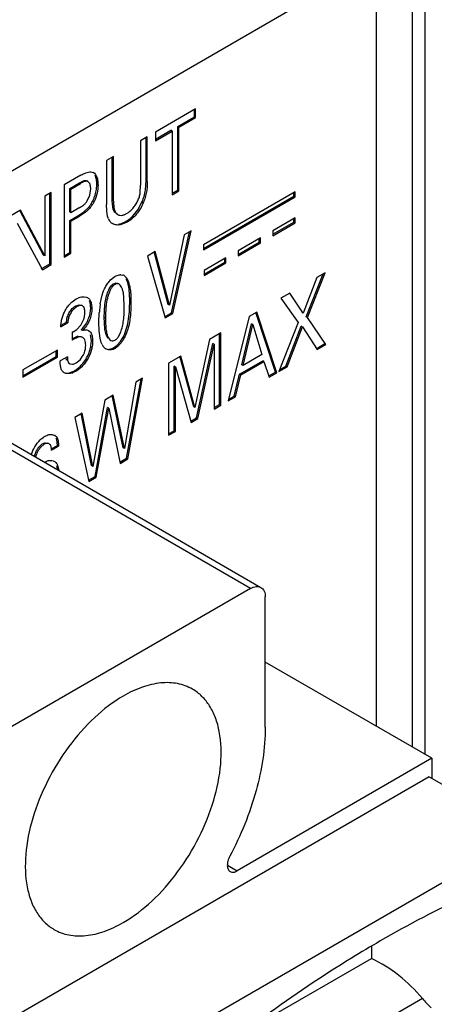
# Model space of a CAD drawing. Header units: inches. Extents: x 0 to 34, y 0 to 22.
# Tile 71 of 179: x 5.103 to 5.28, y 16.234 to 16.653. Entities that reach past the tile are written whole.
import ezdxf

# ---------------------------------------------------------------- set-up
doc = ezdxf.new("R2010")
doc.units = ezdxf.units.IN
doc.header["$LTSCALE"] = 1.87
doc.header["$MEASUREMENT"] = 0
doc.layers.get('0').update_dxf_attribs({"linetype": 'CONTINUOUS'})
doc.layers.add('02___PRT_ALL_AXES', color=7, linetype='CONTINUOUS')
doc.layers.add('ARTWORK', color=7, linetype='CONTINUOUS')

msp = doc.modelspace()

# ---------------------------------------------------------------- linework, layer by layer
at = {"color": 7, "linetype": 'CONTINUOUS'}
for p, q in [((5.2761394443, 16.3402560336), (5.2761394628, 16.7666501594)), ((5.2016651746, 16.4109725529), (5.0575991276, 16.4941544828)), ((5.0620284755, 16.4945933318), (5.2060945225, 16.4114114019)), ((5.2016651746, 16.4109725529), (5.093093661, 16.3482847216)), ((5.2079289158, 16.3519073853), (5.2079289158, 16.4073566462)), ((5.2789179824, 16.3386517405), (5.2079289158, 16.3796399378)), ((5.2789179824, 16.3386517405), (5.1959318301, 16.2907365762)), ((5.2789179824, 16.3386517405), (5.2789179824, 16.330213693)), ((5.2778740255, 16.3308164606), (5.0659504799, 16.2084544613)), ((5.2778740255, 16.3308164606), (5.3196323, 16.3067057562)), ((5.1839179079, 16.2283459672), (5.3196323, 16.3067057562)), ((5.1917948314, 16.2931252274), (5.1959318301, 16.2907365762)), ((5.2531670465, 16.2585922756), (5.2531670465, 16.2534697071)), ((5.2079289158, 16.2273497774), (5.2531670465, 16.2534697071)), ((5.2749239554, 16.2363764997), (5.2079289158, 16.1976944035))]:
    msp.add_line(p, q, dxfattribs=at)
at = {"color": 3, "linetype": 'CONTINUOUS'}
for p, q in [((5.2705616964, 16.6999314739), (5.2705616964, 16.3434765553)), ((3.6373386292, 15.7443729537), (5.2551848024, 16.6784970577))]:
    msp.add_line(p, q, dxfattribs=at)
at = {"color": 7, "linetype": 'CONTINUOUS'}
for centre, major_axis, start_param, end_param in [((5.2472867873, 16.2196722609), (0.0334083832, -0.0306680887), 1.3695894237, 1.9915589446), ((5.2896637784, 16.245285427), (0.0178178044, -0.016356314), -1.7720032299, -1.5481826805)]:
    msp.add_ellipse(centre, major_axis=major_axis, ratio=0.69753271, start_param=start_param, end_param=end_param, dxfattribs=at)
for points, knots in [([(5.2016651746, 16.4109725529), (5.2023978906, 16.4113956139), (5.2038619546, 16.412004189), (5.2054968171, 16.411755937), (5.2060942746, 16.4114109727)], [0, 0, 0, 0, 0.5508424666, 1, 1, 1, 1]), ([(5.2060942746, 16.4114109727), (5.2066916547, 16.4110660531), (5.2077239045, 16.409774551), (5.2079289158, 16.4082025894), (5.2079289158, 16.4073566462)], [0, 0, 0, 0, 0.4491658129, 1, 1, 1, 1]), ([(5.1769082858, 16.3680890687), (5.1749602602, 16.3692135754), (5.170484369, 16.3708394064), (5.163050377, 16.3710258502), (5.1551261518, 16.3691142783), (5.1499716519, 16.3666603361), (5.1473794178, 16.3651636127)], [0, 0, 0, 0, 0.2177640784, 0.4509329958, 0.7102050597, 1, 1, 1, 1]), ([(5.1473794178, 16.3651636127), (5.1430080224, 16.3626396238), (5.1345227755, 16.3561097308), (5.1236620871, 16.3437537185), (5.1147221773, 16.3292140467), (5.108442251, 16.3136721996), (5.105324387, 16.2983917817), (5.1056043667, 16.2863516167), (5.1078320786, 16.2780933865), (5.110314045, 16.2729571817), (5.1136353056, 16.2687579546), (5.1163946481, 16.2666450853), (5.1178505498, 16.2658046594)], [0, 0, 0, 0, 0.128691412, 0.2702804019, 0.4174360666, 0.5617845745, 0.6954552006, 0.8127166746, 0.8646806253, 0.9125135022, 0.957141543, 1, 1, 1, 1]), ([(5.1473794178, 16.2687301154), (5.1517508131, 16.2712541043), (5.1602360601, 16.2777839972), (5.1710967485, 16.2901400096), (5.1800366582, 16.3046796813), (5.1863165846, 16.3202215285), (5.1894344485, 16.3355019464), (5.1891544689, 16.3475421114), (5.1869267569, 16.3558003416), (5.1844447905, 16.3609365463), (5.1811235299, 16.3651357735), (5.1783641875, 16.3672486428), (5.1769082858, 16.3680890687)], [0, 0, 0, 0, 0.128691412, 0.2702804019, 0.4174360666, 0.5617845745, 0.6954552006, 0.8127166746, 0.8646806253, 0.9125135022, 0.957141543, 1, 1, 1, 1]), ([(5.2079289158, 16.3519073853), (5.2079289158, 16.3428238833), (5.204798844, 16.323673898), (5.1975073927, 16.3058229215), (5.1927994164, 16.2969381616)], [0, 0, 0, 0, 0.4746180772, 1, 1, 1, 1]), ([(5.1927994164, 16.2969381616), (5.1924611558, 16.2962998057), (5.1919428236, 16.295017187), (5.1916641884, 16.2931144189), (5.1919327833, 16.2914714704), (5.1925976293, 16.2906646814), (5.1929790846, 16.2904442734)], [0, 0, 0, 0, 0.3081643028, 0.5841530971, 0.8120769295, 1, 1, 1, 1]), ([(5.1929790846, 16.2904442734), (5.1933772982, 16.2902141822), (5.1944673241, 16.2900488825), (5.1954433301, 16.2904545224), (5.1959318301, 16.2907365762)], [0, 0, 0, 0, 0.4491344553, 1, 1, 1, 1]), ([(5.3060608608, 16.2856101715), (5.3019585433, 16.2838487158), (5.2852414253, 16.2763530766), (5.2689929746, 16.2678238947), (5.2569948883, 16.26089635)], [0, 0, 0, 0, 0.2437096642, 1, 1, 1, 1]), ([(5.1178505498, 16.2658046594), (5.1197985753, 16.2646801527), (5.1242744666, 16.2630543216), (5.1317084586, 16.2628678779), (5.1396326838, 16.2647794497), (5.1447871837, 16.2672333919), (5.1473794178, 16.2687301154)], [0, 0, 0, 0, 0.2177640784, 0.4509329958, 0.7102050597, 1, 1, 1, 1]), ([(5.2569948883, 16.26089635), (5.2528626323, 16.2585104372), (5.2360930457, 16.2485142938), (5.2198683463, 16.2376108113), (5.2079289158, 16.2289500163)], [0, 0, 0, 0, 0.2444278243, 1, 1, 1, 1])]:
    msp.add_open_spline(points, degree=3, knots=knots, dxfattribs=at)
at = {"layer": '02___PRT_ALL_AXES', "color": 3, "linetype": 'CONTINUOUS'}
msp.add_line((5.2551848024, 16.6784970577), (5.2551848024, 16.3523549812), dxfattribs=at)
at = {"layer": 'ARTWORK', "color": 3, "linetype": 'CONTINUOUS'}
for p, q in [((5.1782546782, 16.6151305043), (5.1610881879, 16.605218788)), ((5.1782546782, 16.6115091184), (5.1782546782, 16.6151305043)), ((5.1711298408, 16.6073953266), (5.1782546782, 16.6115091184)), ((5.1610881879, 16.6015974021), (5.1682130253, 16.6057111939)), ((5.1610881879, 16.605218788), (5.1610881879, 16.6015974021)), ((5.1682130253, 16.6057111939), (5.1682130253, 16.5785975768)), ((5.1711298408, 16.5802817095), (5.1711298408, 16.6073953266)), ((5.1576322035, 16.6032233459), (5.1547765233, 16.601574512)), ((5.1547765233, 16.601574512), (5.1547765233, 16.5827166)), ((5.1576322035, 16.584278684), (5.1576322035, 16.6032233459)), ((5.143231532, 16.5949085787), (5.1402859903, 16.5932078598)), ((5.1402859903, 16.5932078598), (5.1402859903, 16.5744792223)), ((5.143231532, 16.5758805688), (5.143231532, 16.5949085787)), ((5.1336275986, 16.5882934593), (5.1341524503, 16.5882204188)), ((5.1341524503, 16.5882204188), (5.1346980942, 16.5880051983)), ((5.1346915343, 16.5879938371), (5.135067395, 16.5877240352)), ((5.135067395, 16.5877240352), (5.1355450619, 16.587176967)), ((5.1355450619, 16.587176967), (5.1358399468, 16.5866856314)), ((5.1292661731, 16.5868451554), (5.1221413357, 16.5827313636)), ((5.1250831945, 16.5809786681), (5.1292050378, 16.5833585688)), ((5.1327245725, 16.5838565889), (5.1323376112, 16.5841844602)), ((5.1166781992, 16.5795770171), (5.1139668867, 16.5780115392)), ((5.1166781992, 16.5488420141), (5.1166781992, 16.5795770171)), ((5.1221413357, 16.5827313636), (5.1221413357, 16.5519963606)), ((5.1250831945, 16.5709335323), (5.1250831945, 16.5809786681)), ((5.1331067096, 16.5783605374), (5.133506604, 16.5810335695)), ((5.1546126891, 16.5793659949), (5.1547765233, 16.5827166)), ((5.1682130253, 16.5785975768), (5.1711298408, 16.5802817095)), ((5.2206899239, 16.5797950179), (5.1816171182, 16.5572348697)), ((5.2206899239, 16.5776687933), (5.2206899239, 16.5797950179)), ((5.1139668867, 16.5780115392), (5.1139668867, 16.5525963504)), ((5.1320663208, 16.5759582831), (5.1331067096, 16.5783605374)), ((5.1816171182, 16.555108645), (5.2206899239, 16.5776687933)), ((5.1035149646, 16.5719767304), (5.0994225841, 16.5696138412)), ((5.1139668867, 16.5525963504), (5.1035149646, 16.5719767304)), ((5.1285900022, 16.5729583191), (5.1250831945, 16.5709335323)), ((5.1403602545, 16.5717137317), (5.1402859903, 16.5744792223)), ((5.1407180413, 16.5693206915), (5.1403602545, 16.5717137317)), ((5.1441736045, 16.570888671), (5.1450116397, 16.5701157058)), ((5.1477280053, 16.5700755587), (5.1490327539, 16.5706750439)), ((5.1021014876, 16.5665177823), (5.1129091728, 16.5466658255)), ((5.1250831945, 16.5673580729), (5.1285288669, 16.5693475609)), ((5.1250831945, 16.5536949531), (5.1250831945, 16.5673580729)), ((5.1410330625, 16.5683696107), (5.140857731, 16.5688427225)), ((5.1490327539, 16.5668835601), (5.1465502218, 16.5658545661)), ((5.2206899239, 16.568748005), (5.2112242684, 16.5632826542)), ((5.2112242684, 16.5611564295), (5.2206899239, 16.5666217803)), ((5.2206899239, 16.5666217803), (5.2206899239, 16.568748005)), ((5.1685511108, 16.527996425), (5.1763845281, 16.563254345)), ((5.1763845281, 16.563254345), (5.1734102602, 16.56153704)), ((5.2112242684, 16.5632826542), (5.2112242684, 16.5611564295)), ((5.1734102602, 16.56153704), (5.1670514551, 16.5315990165)), ((5.2059158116, 16.5602176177), (5.1963846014, 16.5547144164)), ((5.1963846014, 16.5525881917), (5.2059158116, 16.558091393)), ((5.2059158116, 16.558091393), (5.2059158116, 16.5602176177)), ((5.1221413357, 16.5519963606), (5.1250831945, 16.5536949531)), ((5.1610130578, 16.5543790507), (5.1577471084, 16.5524933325)), ((5.1670514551, 16.5315990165), (5.1610130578, 16.5543790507)), ((5.1816171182, 16.5572348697), (5.1816171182, 16.555108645)), ((5.1963846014, 16.5547144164), (5.1963846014, 16.5525881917)), ((5.1577471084, 16.5524933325), (5.1653146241, 16.5261277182)), ((5.1911556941, 16.5516953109), (5.1818476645, 16.5463209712)), ((5.1818476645, 16.5441947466), (5.1911556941, 16.5495690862)), ((5.1911556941, 16.5495690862), (5.1911556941, 16.5516953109)), ((5.1129091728, 16.5466658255), (5.1166781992, 16.5488420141)), ((5.1818476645, 16.5463209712), (5.1818476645, 16.5441947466)), ((5.2258724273, 16.5263011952), (5.233439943, 16.545400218)), ((5.233439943, 16.545400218), (5.2298756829, 16.5433422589)), ((5.1420089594, 16.5423233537), (5.1432772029, 16.5434182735)), ((5.1432772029, 16.5434182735), (5.1438392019, 16.5437818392)), ((5.1464061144, 16.544530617), (5.1472362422, 16.5444070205)), ((5.1477520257, 16.5441837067), (5.1485296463, 16.5435163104)), ((5.1485296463, 16.5435163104), (5.1488696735, 16.5430496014)), ((5.2298756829, 16.5433422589), (5.2241355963, 16.5281925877)), ((5.1460876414, 16.5401287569), (5.1456202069, 16.5405136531)), ((5.1255895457, 16.5329673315), (5.1273672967, 16.5342252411)), ((5.1301452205, 16.5351676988), (5.1307553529, 16.5351799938)), ((5.1307553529, 16.5351799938), (5.1316575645, 16.5350156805)), ((5.1316575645, 16.5350156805), (5.1321628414, 16.5347895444)), ((5.1375921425, 16.5321712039), (5.1384157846, 16.535879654)), ((5.1478137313, 16.5307066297), (5.1476408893, 16.5353812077)), ((5.2183918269, 16.5367116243), (5.2146228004, 16.5345354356)), ((5.2146228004, 16.5345354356), (5.2219848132, 16.5241432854)), ((5.2241355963, 16.5281925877), (5.2183918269, 16.5367116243)), ((5.1274571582, 16.5308717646), (5.1261549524, 16.5297880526)), ((5.1338502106, 16.5319635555), (5.1340244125, 16.5301083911)), ((5.2042754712, 16.5285610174), (5.2011251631, 16.5267420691)), ((5.2128749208, 16.5027912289), (5.2042754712, 16.5285610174)), ((5.129338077, 16.5230851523), (5.1305673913, 16.5256232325)), ((5.137006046, 16.5241721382), (5.1371358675, 16.5282579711)), ((5.1653146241, 16.5261277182), (5.1685511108, 16.527996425)), ((5.2011251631, 16.5267420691), (5.1921728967, 16.4908381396)), ((5.2338207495, 16.5148850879), (5.2258724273, 16.5263011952)), ((5.1207713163, 16.5223728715), (5.1237455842, 16.5240901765)), ((5.1256017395, 16.5200538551), (5.1256017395, 16.5166068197)), ((5.1260125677, 16.5202494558), (5.1276380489, 16.5212738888)), ((5.1276380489, 16.5212738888), (5.129338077, 16.5230851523)), ((5.1318322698, 16.5210686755), (5.1326015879, 16.5208026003)), ((5.1326015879, 16.5208026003), (5.1331961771, 16.520303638)), ((5.1333766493, 16.5200725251), (5.1336336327, 16.5196463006)), ((5.1371169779, 16.5206115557), (5.137006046, 16.5241721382)), ((5.1375322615, 16.5174593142), (5.1371169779, 16.5206115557)), ((5.1984455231, 16.5059091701), (5.2025673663, 16.5233597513)), ((5.2025673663, 16.5233597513), (5.2064837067, 16.5105503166)), ((5.2219848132, 16.5241432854), (5.2137418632, 16.5032917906)), ((5.2173024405, 16.5053476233), (5.2237798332, 16.522281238)), ((5.2237798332, 16.522281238), (5.2301128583, 16.512744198)), ((5.126584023, 16.5171920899), (5.1256017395, 16.5166068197)), ((5.1275314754, 16.5176808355), (5.126584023, 16.5171920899)), ((5.1284286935, 16.5180238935), (5.1275314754, 16.5176808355)), ((5.1292378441, 16.5180923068), (5.1284286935, 16.5180238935)), ((5.1379974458, 16.5157217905), (5.1375322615, 16.5174593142)), ((5.1420446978, 16.5165282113), (5.1425966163, 16.5163405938)), ((5.1425966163, 16.5163405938), (5.1429096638, 16.5163359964)), ((5.1429096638, 16.5163359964), (5.1438104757, 16.5166473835)), ((5.1452207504, 16.5179943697), (5.1462857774, 16.5200400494)), ((5.1841170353, 16.5169217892), (5.1779629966, 16.488040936)), ((5.1889761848, 16.5197274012), (5.1841170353, 16.5169217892)), ((5.1889761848, 16.4889923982), (5.1889761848, 16.5197274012)), ((5.1193217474, 16.512470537), (5.1045977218, 16.5039690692)), ((5.1193217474, 16.5094053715), (5.1193217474, 16.512470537)), ((5.1383333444, 16.5148474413), (5.1379974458, 16.5157217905)), ((5.1437780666, 16.5130991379), (5.1430606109, 16.5127610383)), ((5.1791142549, 16.4832982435), (5.1860917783, 16.5149968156)), ((5.1860917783, 16.5149968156), (5.1860917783, 16.4873269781)), ((5.2301128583, 16.512744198), (5.2338207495, 16.5148850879)), ((5.1045977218, 16.5009039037), (5.1193217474, 16.5094053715)), ((5.1235695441, 16.5096033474), (5.1204479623, 16.5078009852)), ((5.1204939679, 16.5066484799), (5.1204479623, 16.5078009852)), ((5.1273098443, 16.5069500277), (5.128956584, 16.5083091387)), ((5.128956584, 16.5083091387), (5.1303252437, 16.5102184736)), ((5.1719570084, 16.5099007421), (5.1667457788, 16.5068918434)), ((5.1779629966, 16.488040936), (5.1719570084, 16.5099007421)), ((5.1975034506, 16.5019181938), (5.2073646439, 16.5076119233)), ((5.2064837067, 16.5105503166), (5.1984455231, 16.5059091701)), ((5.2073646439, 16.5076119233), (5.2096634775, 16.5009369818)), ((5.1045977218, 16.5039690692), (5.1045977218, 16.5009039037)), ((5.1205743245, 16.5059173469), (5.1204939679, 16.5066484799)), ((5.124604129, 16.5066005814), (5.1257257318, 16.5064025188)), ((5.1257257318, 16.5064025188), (5.126149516, 16.5064749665)), ((5.127248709, 16.5034260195), (5.1260131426, 16.5028377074)), ((5.126149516, 16.5064749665), (5.1273098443, 16.5069500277)), ((5.1667457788, 16.5068918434), (5.1667457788, 16.4761568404)), ((5.169601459, 16.4778056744), (5.169601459, 16.5053011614)), ((5.169601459, 16.5053011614), (5.1763160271, 16.4816825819)), ((5.2137418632, 16.5032917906), (5.2173024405, 16.5053476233)), ((5.1222297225, 16.5028010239), (5.1218128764, 16.5031049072)), ((5.1493531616, 16.4661145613), (5.1556537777, 16.500487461)), ((5.1556537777, 16.500487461), (5.1527693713, 16.4988220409)), ((5.1952053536, 16.4925890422), (5.1975034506, 16.5019181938)), ((5.2096634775, 16.5009369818), (5.2128749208, 16.5027912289)), ((5.1527693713, 16.4988220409), (5.1479396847, 16.470535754)), ((5.1394875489, 16.4911532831), (5.1344236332, 16.4629435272)), ((5.1431379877, 16.4932610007), (5.1394875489, 16.4911532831)), ((5.1479396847, 16.470535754), (5.1431379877, 16.4932610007)), ((5.1921728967, 16.4908381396), (5.1952053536, 16.4925890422)), ((5.1358945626, 16.4583437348), (5.1411669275, 16.487650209)), ((5.1411669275, 16.487650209), (5.1460835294, 16.4642267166)), ((5.1860917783, 16.4873269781), (5.1889761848, 16.4889923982)), ((5.1298311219, 16.4855777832), (5.1266800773, 16.4837584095)), ((5.1266800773, 16.4837584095), (5.1327155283, 16.4565082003)), ((5.1344236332, 16.4629435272), (5.1298311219, 16.4855777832)), ((5.1763160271, 16.4816825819), (5.1791142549, 16.4832982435)), ((5.1125287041, 16.4747189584), (5.1134457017, 16.4754172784)), ((5.1174127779, 16.4764320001), (5.1181691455, 16.4761252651)), ((5.1187464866, 16.4756855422), (5.1191598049, 16.4750723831)), ((5.1191598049, 16.4750723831), (5.1193464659, 16.4746501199)), ((5.1667457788, 16.4761568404), (5.169601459, 16.4778056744)), ((5.113711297, 16.4723955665), (5.1122188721, 16.4711089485)), ((5.1168004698, 16.4697940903), (5.1198358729, 16.4715466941)), ((5.1460835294, 16.4642267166), (5.1493531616, 16.4661145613)), ((5.1162965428, 16.4654865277), (5.1168655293, 16.4654553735)), ((5.1168655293, 16.4654553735), (5.1174768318, 16.4653134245)), ((5.1174768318, 16.4653134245), (5.117999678, 16.4650775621)), ((5.1191524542, 16.4638681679), (5.1193960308, 16.4633765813)), ((5.1193960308, 16.4633765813), (5.1199443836, 16.4612905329)), ((5.1327155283, 16.4565082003), (5.1358945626, 16.4583437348))]:
    msp.add_line(p, q, dxfattribs=at)
at = {"layer": 'ARTWORK', "color": 7, "linetype": 'CONTINUOUS'}
for p, q in [((5.1777243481, 16.6118153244), (5.1777243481, 16.6148242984)), ((5.1705995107, 16.6077015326), (5.1777243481, 16.6118153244)), ((5.1782546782, 16.6115091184), (5.1777243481, 16.6118153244)), ((5.1610881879, 16.602209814), (5.1676826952, 16.6060173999)), ((5.1682130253, 16.6057111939), (5.1676826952, 16.6060173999)), ((5.1711298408, 16.6073953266), (5.1705995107, 16.6077015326)), ((5.1705995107, 16.5805879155), (5.1705995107, 16.6077015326)), ((5.1571018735, 16.58458489), (5.1571018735, 16.60291714)), ((5.1427012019, 16.5761867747), (5.1427012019, 16.5946023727)), ((5.135067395, 16.5877240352), (5.1345370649, 16.5880302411)), ((5.1245528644, 16.5812848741), (5.1286747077, 16.5836647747)), ((5.1286747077, 16.5836647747), (5.1304832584, 16.5845360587)), ((5.1292050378, 16.5833585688), (5.1286747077, 16.5836647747)), ((5.1323375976, 16.5841844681), (5.1318072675, 16.584490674)), ((5.1359287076, 16.580829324), (5.1360978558, 16.5829720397)), ((5.1366281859, 16.5826658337), (5.1360978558, 16.5829720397)), ((5.1570482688, 16.5826259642), (5.1571018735, 16.58458489)), ((5.1576322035, 16.584278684), (5.1571018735, 16.58458489)), ((5.1161478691, 16.5491482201), (5.1161478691, 16.5792708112)), ((5.1250831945, 16.5809786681), (5.1245528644, 16.5812848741)), ((5.1245528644, 16.5712397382), (5.1245528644, 16.5812848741)), ((5.1682130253, 16.5792099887), (5.1705995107, 16.5805879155)), ((5.1711298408, 16.5802817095), (5.1705995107, 16.5805879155)), ((5.2201595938, 16.5779749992), (5.2201595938, 16.579488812)), ((5.1349488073, 16.5756951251), (5.1344184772, 16.576001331)), ((5.143231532, 16.5758805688), (5.1427012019, 16.5761867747)), ((5.1427489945, 16.5745647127), (5.1427012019, 16.5761867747)), ((5.1430676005, 16.5724988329), (5.1427489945, 16.5745647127)), ((5.1536292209, 16.5721461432), (5.1553650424, 16.5754088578)), ((5.1558953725, 16.5751026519), (5.1553650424, 16.5754088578)), ((5.1816171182, 16.5557210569), (5.2201595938, 16.5779749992)), ((5.2206899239, 16.5776687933), (5.2201595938, 16.5779749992)), ((5.1134365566, 16.5529025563), (5.1032320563, 16.5718241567)), ((5.1250831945, 16.5709335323), (5.1245528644, 16.5712397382)), ((5.1279985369, 16.5696537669), (5.1305209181, 16.5713042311)), ((5.1305209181, 16.5713042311), (5.1326997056, 16.5733373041)), ((5.1436432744, 16.571194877), (5.1430676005, 16.5724988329)), ((5.1441736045, 16.570888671), (5.1436432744, 16.571194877)), ((5.1444812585, 16.5704218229), (5.1450115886, 16.5701156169)), ((5.1245528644, 16.5676642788), (5.1279985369, 16.5696537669)), ((5.1250831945, 16.5673580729), (5.1245528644, 16.5676642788)), ((5.1245528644, 16.554001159), (5.1245528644, 16.5676642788)), ((5.1285288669, 16.5693475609), (5.1279985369, 16.5696537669)), ((5.1463314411, 16.5662404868), (5.1485024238, 16.567189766)), ((5.1490327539, 16.5668835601), (5.1485024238, 16.567189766)), ((5.2112242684, 16.5617688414), (5.2201595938, 16.5669279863)), ((5.2201595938, 16.5669279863), (5.2201595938, 16.5684417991)), ((5.2206899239, 16.5666217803), (5.2201595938, 16.5669279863)), ((5.1680207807, 16.528302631), (5.1756981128, 16.5628580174)), ((5.1963846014, 16.5532006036), (5.2053854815, 16.558397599)), ((5.2053854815, 16.558397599), (5.2053854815, 16.5599114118)), ((5.2059158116, 16.558091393), (5.2053854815, 16.558397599)), ((5.1221413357, 16.5526087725), (5.1245528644, 16.554001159)), ((5.1250831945, 16.5536949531), (5.1245528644, 16.554001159)), ((5.166521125, 16.5319052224), (5.1605933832, 16.5542678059)), ((5.1139668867, 16.5525963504), (5.1134365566, 16.5529025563)), ((5.1818476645, 16.5448071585), (5.190625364, 16.5498752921)), ((5.190625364, 16.5498752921), (5.190625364, 16.5513891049)), ((5.1911556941, 16.5495690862), (5.190625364, 16.5498752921)), ((5.1123788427, 16.5469720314), (5.1161478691, 16.5491482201)), ((5.1166781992, 16.5488420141), (5.1161478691, 16.5491482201)), ((5.2253420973, 16.5266074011), (5.2325949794, 16.5449123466)), ((5.1438679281, 16.5403930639), (5.143337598, 16.5406992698)), ((5.1456202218, 16.5405136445), (5.1450898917, 16.5408198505)), ((5.1501390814, 16.5330486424), (5.1500207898, 16.5367835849)), ((5.1500990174, 16.5306459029), (5.1501390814, 16.5330486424)), ((5.1506694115, 16.5327424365), (5.1501390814, 16.5330486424)), ((5.1256609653, 16.5301332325), (5.1269268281, 16.5311779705)), ((5.1269268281, 16.5311779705), (5.128521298, 16.5317415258)), ((5.1274571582, 16.5308717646), (5.1269268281, 16.5311779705)), ((5.128521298, 16.5317415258), (5.1295025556, 16.5315720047)), ((5.1300328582, 16.5312658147), (5.1295025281, 16.5315720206)), ((5.1332300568, 16.5280140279), (5.1334940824, 16.5304145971)), ((5.1340244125, 16.5301083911), (5.1334940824, 16.5304145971)), ((5.1393026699, 16.5263223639), (5.1395805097, 16.5319162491)), ((5.1670514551, 16.5315990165), (5.166521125, 16.5319052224)), ((5.2241355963, 16.5281925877), (5.2236052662, 16.5284987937)), ((5.120877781, 16.5230467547), (5.1232152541, 16.5243963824)), ((5.1232152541, 16.5243963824), (5.1235342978, 16.5264427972)), ((5.1237455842, 16.5240901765), (5.1232152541, 16.5243963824)), ((5.139833, 16.526016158), (5.1393026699, 16.5263223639)), ((5.1393193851, 16.524195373), (5.1393026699, 16.5263223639)), ((5.1651638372, 16.5266530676), (5.1680207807, 16.528302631)), ((5.1685511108, 16.527996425), (5.1680207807, 16.528302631)), ((5.2123445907, 16.5030974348), (5.2038902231, 16.5284324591)), ((5.2258724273, 16.5263011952), (5.2253420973, 16.5266074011)), ((5.1299607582, 16.5208263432), (5.1294304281, 16.5211325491)), ((5.1395700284, 16.5212646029), (5.1393193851, 16.524195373)), ((5.1401075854, 16.5189717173), (5.1395700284, 16.5212646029)), ((5.197915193, 16.5062153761), (5.2020370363, 16.5236659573)), ((5.2025673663, 16.5233597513), (5.2020370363, 16.5236659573)), ((5.2167721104, 16.5056538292), (5.2232495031, 16.522587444)), ((5.2237798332, 16.522281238), (5.2232495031, 16.522587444)), ((5.1256016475, 16.5172355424), (5.1270025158, 16.5179876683)), ((5.1270025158, 16.5179876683), (5.1278983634, 16.5183300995)), ((5.1284286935, 16.5180238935), (5.1278983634, 16.5183300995)), ((5.1300352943, 16.5178321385), (5.1295049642, 16.5181383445)), ((5.1337857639, 16.5164963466), (5.133474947, 16.5189900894)), ((5.1335952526, 16.5142789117), (5.1337857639, 16.5164963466)), ((5.134316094, 16.5161901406), (5.1337857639, 16.5164963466)), ((5.1409388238, 16.5173422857), (5.1401075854, 16.5189717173)), ((5.1415143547, 16.5168344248), (5.1420446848, 16.5165282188)), ((5.1447422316, 16.5145337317), (5.1461501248, 16.5161194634)), ((5.1461501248, 16.5161194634), (5.1473121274, 16.5180067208)), ((5.1478424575, 16.5177005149), (5.1473121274, 16.5180067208)), ((5.1884458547, 16.4892986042), (5.1884458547, 16.5194211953)), ((5.1187914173, 16.5097115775), (5.1187914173, 16.5121643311)), ((5.1412492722, 16.5128221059), (5.1425541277, 16.5130760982)), ((5.1432477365, 16.5134053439), (5.1447422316, 16.5145337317)), ((5.1437780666, 16.5130991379), (5.1432477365, 16.5134053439)), ((5.1785839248, 16.4836044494), (5.1855614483, 16.5153030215)), ((5.1860917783, 16.5149968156), (5.1855614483, 16.5153030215)), ((5.2295825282, 16.5130504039), (5.2332904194, 16.5151912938)), ((5.2338207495, 16.5148850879), (5.2332904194, 16.5151912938)), ((5.1045977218, 16.5015163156), (5.1187914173, 16.5097115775)), ((5.1193217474, 16.5094053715), (5.1187914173, 16.5097115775)), ((5.1232472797, 16.5081285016), (5.1230548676, 16.5093019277)), ((5.1774326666, 16.488347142), (5.171542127, 16.5097867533)), ((5.1969731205, 16.5022243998), (5.2068343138, 16.5079181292)), ((5.2073646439, 16.5076119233), (5.2068343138, 16.5079181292)), ((5.1240738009, 16.5069067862), (5.124604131, 16.5066005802)), ((5.127248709, 16.5034260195), (5.126718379, 16.5037322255)), ((5.169601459, 16.5053011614), (5.1690711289, 16.5056073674)), ((5.1690711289, 16.4781118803), (5.1690711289, 16.5056073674)), ((5.1984455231, 16.5059091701), (5.197915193, 16.5062153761)), ((5.2140555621, 16.5040853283), (5.2167721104, 16.5056538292)), ((5.2173024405, 16.5053476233), (5.2167721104, 16.5056538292)), ((5.124406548, 16.5028285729), (5.1254854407, 16.503144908)), ((5.1488228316, 16.4664207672), (5.1549979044, 16.5001087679)), ((5.1946750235, 16.4928952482), (5.1969731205, 16.5022243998)), ((5.1975034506, 16.5019181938), (5.1969731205, 16.5022243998)), ((5.2094875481, 16.5014478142), (5.2123445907, 16.5030974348)), ((5.2128749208, 16.5027912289), (5.2123445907, 16.5030974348)), ((5.1474093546, 16.4708419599), (5.1426922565, 16.4931668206)), ((5.1923512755, 16.4915535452), (5.1946750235, 16.4928952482)), ((5.1952053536, 16.4925890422), (5.1946750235, 16.4928952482)), ((5.1353642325, 16.4586499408), (5.1406365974, 16.487956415)), ((5.1411669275, 16.487650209), (5.1406365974, 16.487956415)), ((5.1779629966, 16.488040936), (5.1774326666, 16.488347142)), ((5.1860917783, 16.48793939), (5.1884458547, 16.4892986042)), ((5.1889761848, 16.4889923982), (5.1884458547, 16.4892986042)), ((5.1338933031, 16.4632497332), (5.1293814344, 16.4854865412)), ((5.1761664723, 16.4822086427), (5.1785839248, 16.4836044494)), ((5.1791142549, 16.4832982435), (5.1785839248, 16.4836044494)), ((5.1187464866, 16.4756855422), (5.1182161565, 16.4759917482)), ((5.1667457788, 16.4767692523), (5.1690711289, 16.4781118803)), ((5.169601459, 16.4778056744), (5.1690711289, 16.4781118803)), ((5.1131809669, 16.4727017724), (5.1142838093, 16.4730357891)), ((5.113711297, 16.4723955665), (5.1131809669, 16.4727017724)), ((5.1157990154, 16.4724928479), (5.1152686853, 16.4727990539)), ((5.1169552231, 16.4704958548), (5.1193055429, 16.4718529)), ((5.1198358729, 16.4715466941), (5.1193055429, 16.4718529)), ((5.1479396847, 16.470535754), (5.1474093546, 16.4708419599)), ((5.1459688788, 16.4647729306), (5.1488228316, 16.4664207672)), ((5.1493531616, 16.4661145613), (5.1488228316, 16.4664207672)), ((5.1194142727, 16.461595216), (5.1191720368, 16.4627919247)), ((5.1344236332, 16.4629435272), (5.1338933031, 16.4632497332)), ((5.1325952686, 16.4570511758), (5.1353642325, 16.4586499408)), ((5.1358945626, 16.4583437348), (5.1353642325, 16.4586499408))]:
    msp.add_line(p, q, dxfattribs=at)
for centre, radius, start, end in [((5.1390550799, 16.5819102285), 0.0175426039, 314.2423647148, 326.1795135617), ((5.1444106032, 16.5730996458), 0.0071230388, 282.6167711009, 285.6443639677), ((5.1445124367, 16.5726219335), 0.0066346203, 277.3099200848, 282.6597052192), ((5.1191387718, 16.5309517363), 0.0143942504, 343.3042254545, 348.2238236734), ((5.1216323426, 16.5297571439), 0.0116272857, 312.1188881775, 328.1464440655), ((5.1180858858, 16.5168665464), 0.01572375, 344.5109881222, 350.527828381), ((5.1409812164, 16.5172696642), 0.0044788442, 290.5599265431, 296.4741444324), ((5.1408040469, 16.5176344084), 0.0048843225, 296.4271050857, 300.0207048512), ((5.1226320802, 16.5106751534), 0.0080527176, 290.7527000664, 293.5207193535), ((5.1224174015, 16.5111635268), 0.0085861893, 293.5336773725, 300.0607581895), ((5.1118830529, 16.4608173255), 0.0075517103, 15.1577249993, 17.8972240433)]:
    msp.add_arc(centre, radius, start, end, dxfattribs=at)
at = {"layer": 'ARTWORK', "color": 3, "linetype": 'CONTINUOUS'}
for centre, radius, start, end in [((5.1483167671, 16.5712820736), 0.0078477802, 194.4732671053, 198.1094535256), ((5.1462664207, 16.5705495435), 0.0056692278, 202.6139578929, 213.2150217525), ((5.1446598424, 16.5695409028), 0.003772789, 213.7648742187, 224.8929026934), ((5.1446414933, 16.5695243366), 0.0037480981, 224.9114693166, 231.2397353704), ((5.1446995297, 16.5696005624), 0.0038438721, 231.2765077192, 240.0241749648), ((5.146043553, 16.5748769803), 0.0050865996, 281.0736341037, 285.176806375), ((5.1458555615, 16.5755737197), 0.0058082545, 285.1672325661, 288.8066963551), ((5.1463552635, 16.5407717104), 0.0037592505, 89.2249430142, 95.2555212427), ((5.1465257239, 16.5420586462), 0.0024535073, 60.012183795, 73.1664133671), ((5.1338452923, 16.5232292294), 0.0127666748, 130.2905373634, 135.6867130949), ((5.1267364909, 16.5305297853), 0.0072567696, 11.3953001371, 14.3900981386), ((5.1815551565, 16.5251542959), 0.0445275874, 174.1332047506, 176.0031115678), ((5.1770729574, 16.5256101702), 0.0400222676, 170.5646522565, 174.1265245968), ((5.1211758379, 16.5298790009), 0.0107759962, 294.2499812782, 296.6694724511), ((5.1309576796, 16.5183696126), 0.0029582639, 35.1448770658, 40.8264816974), ((5.1290273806, 16.5160966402), 0.0020067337, 68.6000372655, 83.97982754), ((5.1290113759, 16.5160601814), 0.0020465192, 59.9788021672, 68.5552878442), ((5.1420714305, 16.5164242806), 0.0040570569, 202.8715087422, 211.7096579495), ((5.1419772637, 16.5163670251), 0.0039468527, 211.7210819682, 220.4584276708), ((5.1418783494, 16.5162830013), 0.0038170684, 220.4622291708, 231.267682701), ((5.1417918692, 16.5161784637), 0.0036814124, 231.2996490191, 239.9697978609), ((5.1403523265, 16.5190160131), 0.0068370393, 300.0698943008, 303.5376721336), ((5.1233971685, 16.5048447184), 0.002353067, 222.2699409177, 227.6786471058), ((5.1233231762, 16.5099434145), 0.0075978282, 287.8730856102, 290.7348720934), ((5.1202856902, 16.4656762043), 0.0119139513, 130.6233997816, 134.2604382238), ((5.117712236, 16.4690209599), 0.0076887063, 120.0798144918, 123.704464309), ((5.1167355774, 16.4736419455), 0.0028674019, 54.4717945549, 60.0030648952), ((5.1167446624, 16.473656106), 0.0028505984, 45.3924399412, 54.4550090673)]:
    msp.add_arc(centre, radius, start, end, dxfattribs=at)
for points, knots in [([(5.1292661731, 16.5868451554), (5.1299798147, 16.5872572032), (5.1310689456, 16.5877973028), (5.1325578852, 16.5882329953), (5.1332860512, 16.588309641), (5.1336275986, 16.5882934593)], [0, 0, 0, 0, 0.5323381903, 0.779113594, 1, 1, 1, 1]), ([(5.1323376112, 16.5841844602), (5.1322415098, 16.5842399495), (5.1320283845, 16.5843281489), (5.1316718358, 16.5843621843), (5.1312905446, 16.5843121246), (5.1307370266, 16.5841531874), (5.1300341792, 16.5838300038), (5.1294847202, 16.5835200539), (5.1292050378, 16.5833585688)], [0, 0, 0, 0, 0.0986880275, 0.2018515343, 0.3148182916, 0.4388045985, 0.7127919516, 1, 1, 1, 1]), ([(5.133506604, 16.5810335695), (5.133506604, 16.5815661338), (5.133425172, 16.5823491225), (5.1331055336, 16.5832919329), (5.1328658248, 16.5836921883), (5.1327245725, 16.5838565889)], [0, 0, 0, 0, 0.5367162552, 0.7815620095, 1, 1, 1, 1]), ([(5.1358399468, 16.5866856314), (5.1361363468, 16.5861099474), (5.1365268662, 16.5847682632), (5.1366281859, 16.5833926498), (5.1366281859, 16.5826658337)], [0, 0, 0, 0, 0.4711460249, 1, 1, 1, 1]), ([(5.1576322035, 16.584278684), (5.1576322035, 16.5835595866), (5.1576001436, 16.5820711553), (5.157310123, 16.579789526), (5.1567680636, 16.5774327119), (5.1562209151, 16.5758747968), (5.1558953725, 16.5751026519)], [0, 0, 0, 0, 0.2294847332, 0.4745415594, 0.7325811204, 1, 1, 1, 1]), ([(5.1366281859, 16.5826658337), (5.1366281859, 16.581520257), (5.1363095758, 16.5791142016), (5.1355070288, 16.5768237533), (5.1349488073, 16.5756951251)], [0, 0, 0, 0, 0.4763890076, 1, 1, 1, 1]), ([(5.1535820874, 16.5759895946), (5.1538499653, 16.5765412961), (5.1542900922, 16.577643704), (5.1545330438, 16.5788043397), (5.1546126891, 16.5793659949)], [0, 0, 0, 0, 0.5194917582, 1, 1, 1, 1]), ([(5.1349488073, 16.5756951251), (5.1345863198, 16.5749611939), (5.1337729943, 16.5735652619), (5.1321536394, 16.5718346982), (5.1303781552, 16.5704615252), (5.1291379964, 16.5696992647), (5.1285288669, 16.5693475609)], [0, 0, 0, 0, 0.2677458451, 0.524420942, 0.7699329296, 1, 1, 1, 1]), ([(5.1285900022, 16.5729583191), (5.1292318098, 16.5733288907), (5.130204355, 16.5739268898), (5.1313543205, 16.574968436), (5.1318479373, 16.5756109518), (5.1320663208, 16.5759582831)], [0, 0, 0, 0, 0.4795017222, 0.7345454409, 1, 1, 1, 1]), ([(5.143231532, 16.5758805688), (5.143231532, 16.5749651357), (5.143273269, 16.573620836), (5.14362934, 16.5719401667), (5.1439588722, 16.5711985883), (5.1441736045, 16.570888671)], [0, 0, 0, 0, 0.534202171, 0.7799782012, 1, 1, 1, 1]), ([(5.1558953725, 16.5751026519), (5.1555310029, 16.574231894), (5.1547912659, 16.5727426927), (5.1534587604, 16.570797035), (5.1520846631, 16.569238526), (5.150614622, 16.5679176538), (5.1495620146, 16.5671891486), (5.1490327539, 16.5668835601)], [0, 0, 0, 0, 0.2601973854, 0.4563613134, 0.6485392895, 0.8315333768, 1, 1, 1, 1]), ([(5.1514529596, 16.5727738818), (5.1518746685, 16.5732601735), (5.1526537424, 16.5742908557), (5.1533005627, 16.5754097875), (5.1535820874, 16.5759895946)], [0, 0, 0, 0, 0.4996642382, 1, 1, 1, 1]), ([(5.1490327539, 16.5706750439), (5.1494698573, 16.570927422), (5.1503315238, 16.571577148), (5.1510817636, 16.5723458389), (5.1514529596, 16.5727738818)], [0, 0, 0, 0, 0.4711364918, 1, 1, 1, 1]), ([(5.1465502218, 16.5658545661), (5.1458925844, 16.5657020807), (5.1445849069, 16.5655866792), (5.1433090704, 16.565964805), (5.1427789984, 16.5662708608)], [0, 0, 0, 0, 0.5244725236, 1, 1, 1, 1]), ([(5.1450115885, 16.570115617), (5.1451499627, 16.5700357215), (5.1454511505, 16.5699038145), (5.1461295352, 16.5697722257), (5.146665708, 16.5698159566), (5.1470205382, 16.5698850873)], [0, 0, 0, 0, 0.2325782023, 0.4738038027, 1, 1, 1, 1]), ([(5.1384157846, 16.535879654), (5.1387563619, 16.5370574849), (5.139419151, 16.5388163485), (5.1407562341, 16.5409165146), (5.1415710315, 16.5418796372), (5.1420089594, 16.5423233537)], [0, 0, 0, 0, 0.4938748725, 0.7488778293, 1, 1, 1, 1]), ([(5.1438392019, 16.5437818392), (5.1440177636, 16.5438849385), (5.1446987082, 16.5442373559), (5.1454521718, 16.5444644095), (5.1460109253, 16.5445151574)], [0, 0, 0, 0, 0.2687400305, 1, 1, 1, 1]), ([(5.1488696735, 16.5430496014), (5.1490774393, 16.5427229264), (5.1494286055, 16.5420044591), (5.1498300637, 16.5408531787), (5.1501404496, 16.5396210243), (5.1504454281, 16.5378688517), (5.1506396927, 16.5355655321), (5.1506694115, 16.5336957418), (5.1506694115, 16.5327424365)], [0, 0, 0, 0, 0.1098068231, 0.2255147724, 0.3454833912, 0.4697470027, 0.7296136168, 1, 1, 1, 1]), ([(5.1416137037, 16.5375611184), (5.1413943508, 16.5370744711), (5.1410147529, 16.5360501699), (5.1404517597, 16.5339413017), (5.1400404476, 16.5313961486), (5.139831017, 16.5285704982), (5.139833, 16.5268304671), (5.139833, 16.526016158)], [0, 0, 0, 0, 0.1361661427, 0.2779121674, 0.5563285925, 0.7922788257, 1, 1, 1, 1]), ([(5.1438679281, 16.5403930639), (5.1436257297, 16.5402532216), (5.1430375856, 16.5398106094), (5.1422599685, 16.5388498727), (5.1418168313, 16.538011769), (5.1416137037, 16.5375611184)], [0, 0, 0, 0, 0.2285554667, 0.5960315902, 1, 1, 1, 1]), ([(5.1456202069, 16.5405136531), (5.1455022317, 16.5405817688), (5.145243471, 16.5406895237), (5.1446253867, 16.5407449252), (5.1441586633, 16.5405609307), (5.1438679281, 16.5403930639)], [0, 0, 0, 0, 0.2227412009, 0.4510788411, 1, 1, 1, 1]), ([(5.1476408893, 16.5353812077), (5.1475874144, 16.535833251), (5.1474527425, 16.5367322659), (5.1471521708, 16.5380268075), (5.1467358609, 16.5391863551), (5.1463296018, 16.5398638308), (5.1460876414, 16.5401287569)], [0, 0, 0, 0, 0.2701127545, 0.5390387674, 0.7870938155, 1, 1, 1, 1]), ([(5.1273672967, 16.5342252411), (5.1275948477, 16.5343566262), (5.1284655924, 16.5348082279), (5.1294288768, 16.5351049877), (5.1301452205, 16.5351676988)], [0, 0, 0, 0, 0.2676171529, 1, 1, 1, 1]), ([(5.1321628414, 16.5347895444), (5.1323618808, 16.5346746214), (5.1327374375, 16.5343815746), (5.1331857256, 16.5338026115), (5.1335334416, 16.5331087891), (5.133696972, 16.5326001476), (5.1337655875, 16.5323332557)], [0, 0, 0, 0, 0.2293334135, 0.4687875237, 0.7250300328, 1, 1, 1, 1]), ([(5.1506694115, 16.5327424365), (5.1506694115, 16.5315668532), (5.1506232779, 16.5294602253), (5.1503650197, 16.5263829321), (5.1499086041, 16.523487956), (5.1491229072, 16.5205412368), (5.1483235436, 16.5186297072), (5.1478424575, 16.5177005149)], [0, 0, 0, 0, 0.2283217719, 0.4089744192, 0.5994308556, 0.7967784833, 1, 1, 1, 1]), ([(5.121354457, 16.5260639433), (5.1215129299, 16.5266303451), (5.1218896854, 16.5277535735), (5.1226303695, 16.5293640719), (5.1235579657, 16.5308559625), (5.1243120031, 16.5317397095), (5.1247103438, 16.5321477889)], [0, 0, 0, 0, 0.2514303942, 0.5054105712, 0.756216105, 1, 1, 1, 1]), ([(5.1261549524, 16.5297880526), (5.1257747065, 16.5293776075), (5.1252605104, 16.5287010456), (5.1246946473, 16.527732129), (5.1243413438, 16.526984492), (5.1240788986, 16.5262369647), (5.123853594, 16.5252778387), (5.1237782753, 16.5245594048), (5.1237455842, 16.5240901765)], [0, 0, 0, 0, 0.2657926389, 0.4009351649, 0.5327141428, 0.6579590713, 0.7765551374, 1, 1, 1, 1]), ([(5.1300328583, 16.5312658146), (5.1298677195, 16.5313611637), (5.1294647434, 16.5314740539), (5.1288154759, 16.5314266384), (5.1281299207, 16.5312210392), (5.1276808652, 16.5310009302), (5.1274571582, 16.5308717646)], [0, 0, 0, 0, 0.2113154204, 0.4481735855, 0.7137393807, 1, 1, 1, 1]), ([(5.1340244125, 16.5301083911), (5.1340244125, 16.5293073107), (5.1338165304, 16.5276159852), (5.1330548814, 16.5251194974), (5.1317930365, 16.5227493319), (5.1306043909, 16.5214068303), (5.1299607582, 16.5208263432)], [0, 0, 0, 0, 0.2311996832, 0.4879051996, 0.7498519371, 1, 1, 1, 1]), ([(5.1310501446, 16.5283077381), (5.1310501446, 16.5286166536), (5.1310203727, 16.5292172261), (5.1308625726, 16.530063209), (5.1305710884, 16.5307866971), (5.1302271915, 16.531153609), (5.1300328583, 16.5312658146)], [0, 0, 0, 0, 0.2856650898, 0.5546694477, 0.792489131, 1, 1, 1, 1]), ([(5.147502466, 16.5250983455), (5.147637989, 16.5260962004), (5.1478073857, 16.5279657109), (5.1478137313, 16.5298400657), (5.1478137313, 16.5307066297)], [0, 0, 0, 0, 0.5374822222, 1, 1, 1, 1]), ([(5.1207713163, 16.5223728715), (5.1207854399, 16.5229683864), (5.1209097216, 16.5242142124), (5.1211787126, 16.5254358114), (5.121354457, 16.5260639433)], [0, 0, 0, 0, 0.477333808, 1, 1, 1, 1]), ([(5.1305673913, 16.5256232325), (5.1307183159, 16.5260799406), (5.1309492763, 16.5269649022), (5.1310501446, 16.527876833), (5.1310501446, 16.5283077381)], [0, 0, 0, 0, 0.5274669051, 1, 1, 1, 1]), ([(5.139833, 16.526016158), (5.139833, 16.5251692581), (5.13982758, 16.5238949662), (5.1399358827, 16.5221737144), (5.1401021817, 16.5208427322), (5.1403658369, 16.5195123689), (5.1407476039, 16.5182720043), (5.1412567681, 16.5172303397), (5.1417633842, 16.5166906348), (5.1420446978, 16.5165282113)], [0, 0, 0, 0, 0.2533927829, 0.3810526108, 0.5157546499, 0.6544224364, 0.7864416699, 0.9028087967, 1, 1, 1, 1]), ([(5.1462857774, 16.5200400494), (5.1466018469, 16.5208496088), (5.1470844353, 16.5225258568), (5.1473856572, 16.5242382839), (5.147502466, 16.5250983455)], [0, 0, 0, 0, 0.5003208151, 1, 1, 1, 1]), ([(5.1299607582, 16.5208263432), (5.1301206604, 16.5208857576), (5.1307226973, 16.5210764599), (5.1313759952, 16.5211413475), (5.1318322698, 16.5210686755)], [0, 0, 0, 0, 0.2696508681, 1, 1, 1, 1]), ([(5.134316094, 16.5161901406), (5.134316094, 16.5156222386), (5.1342313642, 16.5144385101), (5.1337542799, 16.5119820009), (5.1327920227, 16.5095178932), (5.131353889, 16.5072661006), (5.1300941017, 16.5057267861), (5.128734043, 16.5044241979), (5.1277470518, 16.5037137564), (5.127248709, 16.5034260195)], [0, 0, 0, 0, 0.1122686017, 0.2337923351, 0.4939971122, 0.6285620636, 0.7609084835, 0.8862400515, 1, 1, 1, 1]), ([(5.130992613, 16.5167652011), (5.1308846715, 16.5169886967), (5.1306176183, 16.5173996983), (5.1302388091, 16.5177146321), (5.1300352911, 16.5178321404)], [0, 0, 0, 0, 0.5136494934, 1, 1, 1, 1]), ([(5.1313742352, 16.5145332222), (5.1313742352, 16.5149326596), (5.1313442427, 16.5156928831), (5.1311491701, 16.5164410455), (5.130992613, 16.5167652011)], [0, 0, 0, 0, 0.5259773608, 1, 1, 1, 1]), ([(5.1336336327, 16.5196463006), (5.1338900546, 16.5191493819), (5.1342264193, 16.5179957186), (5.134316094, 16.5168128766), (5.134316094, 16.5161901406)], [0, 0, 0, 0, 0.4731124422, 1, 1, 1, 1]), ([(5.1438104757, 16.5166473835), (5.143945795, 16.5167255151), (5.1444890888, 16.5170911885), (5.1449331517, 16.5175892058), (5.1452207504, 16.5179943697)], [0, 0, 0, 0, 0.239246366, 1, 1, 1, 1]), ([(5.1478424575, 16.5177005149), (5.1476123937, 16.5172549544), (5.1471130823, 16.5163854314), (5.1462273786, 16.5151895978), (5.1452360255, 16.514151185), (5.1445043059, 16.5135652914), (5.1441296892, 16.5133171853)], [0, 0, 0, 0, 0.25932759, 0.5174813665, 0.7676289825, 1, 1, 1, 1]), ([(5.1303252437, 16.5102184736), (5.1305142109, 16.510570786), (5.1311191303, 16.5119351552), (5.1313742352, 16.5134439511), (5.1313742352, 16.5145332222)], [0, 0, 0, 0, 0.2684849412, 1, 1, 1, 1]), ([(5.1430606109, 16.5127610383), (5.1425393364, 16.5125692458), (5.1414453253, 16.5123980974), (5.140391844, 16.51273582), (5.1399494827, 16.5129912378)], [0, 0, 0, 0, 0.5209300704, 1, 1, 1, 1]), ([(5.1235695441, 16.5096033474), (5.123566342, 16.5092880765), (5.1235912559, 16.5086770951), (5.1237489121, 16.507817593), (5.1240495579, 16.5070829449), (5.1244050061, 16.5067155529), (5.124604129, 16.5066005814)], [0, 0, 0, 0, 0.2866118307, 0.5543298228, 0.790981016, 1, 1, 1, 1]), ([(5.1216559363, 16.5032619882), (5.1213459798, 16.5035875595), (5.1208646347, 16.5044587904), (5.1206497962, 16.5054060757), (5.1205743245, 16.5059173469)], [0, 0, 0, 0, 0.4651828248, 1, 1, 1, 1]), ([(5.1256550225, 16.5027122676), (5.1253449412, 16.5026123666), (5.1247321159, 16.5024584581), (5.1238210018, 16.5023791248), (5.1229728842, 16.5024726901), (5.1224571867, 16.5026696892), (5.1222297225, 16.5028010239)], [0, 0, 0, 0, 0.2778288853, 0.5366706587, 0.7760008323, 1, 1, 1, 1]), ([(5.1081876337, 16.4679059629), (5.1085814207, 16.4690739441), (5.1095512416, 16.471364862), (5.1110852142, 16.4733462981), (5.111970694, 16.4742086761)], [0, 0, 0, 0, 0.4993008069, 1, 1, 1, 1]), ([(5.1138586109, 16.4756742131), (5.1141609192, 16.4758487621), (5.1147599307, 16.47615558), (5.1156806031, 16.4764670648), (5.1165741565, 16.4765696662), (5.1171466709, 16.4765002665), (5.1174127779, 16.4764320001)], [0, 0, 0, 0, 0.2812342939, 0.540791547, 0.7786708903, 1, 1, 1, 1]), ([(5.1193464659, 16.4746501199), (5.1195250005, 16.4741800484), (5.1197495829, 16.4731432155), (5.1198205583, 16.4720942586), (5.1198358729, 16.4715466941)], [0, 0, 0, 0, 0.4786101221, 1, 1, 1, 1]), ([(5.1122188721, 16.4711089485), (5.1116851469, 16.4705014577), (5.1107864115, 16.4691506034), (5.1102230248, 16.4676388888), (5.1100086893, 16.4668747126)], [0, 0, 0, 0, 0.5046744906, 1, 1, 1, 1]), ([(5.1157990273, 16.4724928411), (5.1155088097, 16.4726604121), (5.1147620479, 16.4728309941), (5.1140461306, 16.4725888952), (5.113711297, 16.4723955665)], [0, 0, 0, 0, 0.4643112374, 1, 1, 1, 1]), ([(5.1168004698, 16.4697940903), (5.116798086, 16.4700787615), (5.1167815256, 16.4706266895), (5.1166612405, 16.4714060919), (5.1163469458, 16.4720716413), (5.1159909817, 16.4723820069), (5.1157990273, 16.4724928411)], [0, 0, 0, 0, 0.2832001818, 0.545129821, 0.7794985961, 1, 1, 1, 1]), ([(5.1139447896, 16.4647815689), (5.11413826, 16.4648932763), (5.1148717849, 16.4652658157), (5.1156969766, 16.4654739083), (5.1162965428, 16.4654865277)], [0, 0, 0, 0, 0.2714168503, 1, 1, 1, 1]), ([(5.117999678, 16.4650775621), (5.1182377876, 16.4649400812), (5.1186828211, 16.4645814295), (5.1190102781, 16.46411752), (5.1191524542, 16.4638681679)], [0, 0, 0, 0, 0.4892452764, 1, 1, 1, 1])]:
    msp.add_open_spline(points, degree=3, knots=knots, dxfattribs=at)
at = {"layer": 'ARTWORK', "color": 7, "linetype": 'CONTINUOUS'}
for points, knots in [([(5.1304832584, 16.5845360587), (5.1306048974, 16.5845734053), (5.1308418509, 16.5846331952), (5.1311931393, 16.5846673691), (5.1315211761, 16.5846259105), (5.1317177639, 16.5845423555), (5.1318072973, 16.5844906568)], [0, 0, 0, 0, 0.2800351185, 0.5363182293, 0.7724659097, 1, 1, 1, 1]), ([(5.1360978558, 16.5829720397), (5.1360978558, 16.5836688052), (5.1360038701, 16.5849926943), (5.1356478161, 16.5862859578), (5.1353792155, 16.5868511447)], [0, 0, 0, 0, 0.5268424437, 1, 1, 1, 1]), ([(5.1344184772, 16.576001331), (5.1348011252, 16.5767749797), (5.1354227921, 16.5783564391), (5.1358043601, 16.5800107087), (5.1359287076, 16.580829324)], [0, 0, 0, 0, 0.5103778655, 1, 1, 1, 1]), ([(5.1553650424, 16.5754088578), (5.1556173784, 16.5760073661), (5.1564703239, 16.5783349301), (5.1569283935, 16.5808024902), (5.1570482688, 16.5826259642)], [0, 0, 0, 0, 0.2622299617, 1, 1, 1, 1]), ([(5.1326997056, 16.5733373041), (5.133039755, 16.5737353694), (5.1336729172, 16.574589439), (5.134181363, 16.5755212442), (5.1344184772, 16.576001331)], [0, 0, 0, 0, 0.4943747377, 1, 1, 1, 1]), ([(5.1485024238, 16.567189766), (5.1487415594, 16.56732784), (5.1497383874, 16.5679549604), (5.1506488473, 16.568714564), (5.1512944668, 16.5693427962)], [0, 0, 0, 0, 0.2346152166, 1, 1, 1, 1]), ([(5.143337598, 16.5406992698), (5.143549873, 16.5408218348), (5.1439640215, 16.5410066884), (5.1444231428, 16.5410290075), (5.1446206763, 16.5409936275)], [0, 0, 0, 0, 0.5498448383, 1, 1, 1, 1]), ([(5.1500207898, 16.5367835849), (5.1499407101, 16.5378507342), (5.1497504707, 16.5394206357), (5.1492300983, 16.5414114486), (5.1488777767, 16.5423360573), (5.1486660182, 16.5427684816)], [0, 0, 0, 0, 0.5206226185, 0.7657575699, 1, 1, 1, 1]), ([(5.1395805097, 16.5319162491), (5.1397023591, 16.5328806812), (5.140027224, 16.5347953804), (5.1405773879, 16.536667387), (5.1409503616, 16.5375606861)], [0, 0, 0, 0, 0.5010472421, 1, 1, 1, 1]), ([(5.1409503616, 16.5375606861), (5.1410917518, 16.5378993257), (5.1413954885, 16.538545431), (5.1420957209, 16.5396773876), (5.1427999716, 16.5403888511), (5.143337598, 16.5406992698)], [0, 0, 0, 0, 0.2754161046, 0.5340769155, 1, 1, 1, 1]), ([(5.1334940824, 16.5304145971), (5.1334940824, 16.5309373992), (5.1334242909, 16.5319409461), (5.1331774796, 16.5329216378), (5.1330003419, 16.5333669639)], [0, 0, 0, 0, 0.5217246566, 1, 1, 1, 1]), ([(5.1235342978, 16.5264427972), (5.1237221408, 16.5271206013), (5.1243154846, 16.5284391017), (5.1251642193, 16.5296040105), (5.1256609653, 16.5301332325)], [0, 0, 0, 0, 0.492135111, 1, 1, 1, 1]), ([(5.1490485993, 16.5226191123), (5.1493996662, 16.5239741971), (5.149864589, 16.5266462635), (5.1500523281, 16.529344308), (5.1500990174, 16.5306459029)], [0, 0, 0, 0, 0.5180202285, 1, 1, 1, 1]), ([(5.1315085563, 16.5236208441), (5.1316627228, 16.5238696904), (5.1322391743, 16.5248854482), (5.1326750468, 16.5259787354), (5.1329262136, 16.5268164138)], [0, 0, 0, 0, 0.2507864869, 1, 1, 1, 1]), ([(5.1473121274, 16.5180067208), (5.1475047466, 16.5183787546), (5.1482135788, 16.5198639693), (5.148741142, 16.5214323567), (5.1490485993, 16.5226191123)], [0, 0, 0, 0, 0.2546942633, 1, 1, 1, 1]), ([(5.1317731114, 16.5091201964), (5.1319346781, 16.5094049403), (5.132531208, 16.5105393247), (5.1329840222, 16.5117482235), (5.1332385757, 16.5126674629)], [0, 0, 0, 0, 0.2555280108, 1, 1, 1, 1]), ([(5.1294517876, 16.5059707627), (5.1296713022, 16.5062046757), (5.1305356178, 16.507183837), (5.1312869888, 16.5082634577), (5.1317731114, 16.5091201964)], [0, 0, 0, 0, 0.2456547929, 1, 1, 1, 1]), ([(5.126718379, 16.5037322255), (5.127205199, 16.5040133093), (5.1281700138, 16.5047044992), (5.1290284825, 16.5055196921), (5.1294517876, 16.5059707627)], [0, 0, 0, 0, 0.4760960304, 1, 1, 1, 1]), ([(5.1193055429, 16.4718529), (5.1192901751, 16.4724023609), (5.1192188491, 16.4734546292), (5.1189925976, 16.474494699), (5.1188125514, 16.4749657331)], [0, 0, 0, 0, 0.5215401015, 1, 1, 1, 1]), ([(5.1095179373, 16.4673193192), (5.1096733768, 16.4678525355), (5.1100498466, 16.468906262), (5.1108523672, 16.4703966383), (5.1117276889, 16.4715091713), (5.1125299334, 16.4722642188), (5.1129615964, 16.4725751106), (5.1131809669, 16.4727017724)], [0, 0, 0, 0, 0.2507446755, 0.5033514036, 0.7611323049, 0.8856405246, 1, 1, 1, 1])]:
    msp.add_open_spline(points, degree=3, knots=knots, dxfattribs=at)

doc.saveas('drawing.dxf')
